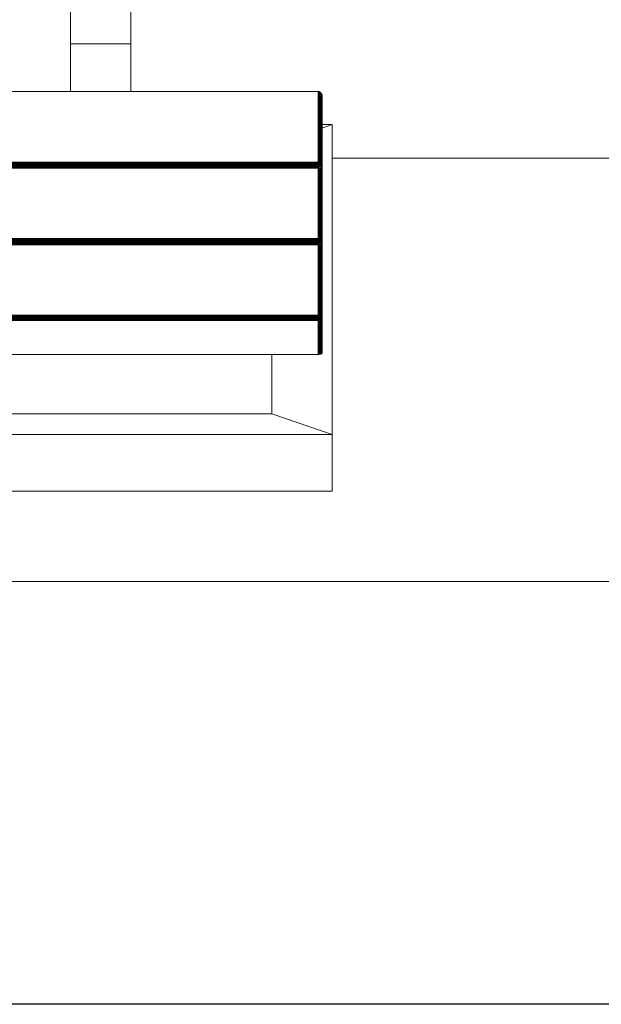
# Model space of a CAD drawing. Header units: millimetres. Extents: x -68595 to 26741, y -534 to 35396.
# Tile 157 of 172: x -18809 to -18520, y 23538 to 24027. Entities that reach past the tile are written whole.
import ezdxf

# ---------------------------------------------------------------- set-up
doc = ezdxf.new("R2010")
doc.units = ezdxf.units.MM
doc.linetypes.add('Center', pattern=[2999.999912, 1200.000007, -599.999968, 599.999968, -599.999968])
for name, color, linetype, lineweight, true_color in [('Furniture-1', 7, 'Continuous', 9, 0xaaaaaa), ('Grids-3', 7, 'Center', 9, 0xaaaaaa), ('Kohvikutool-1', 7, 'Continuous', 9, 0xaaaaaa), ('Surface Pattern-1', 7, 'Continuous', 9, 0x232323)]:
    doc.layers.add(name, color=color, linetype=linetype, lineweight=lineweight, true_color=true_color)
doc.layers.add('Walls-3', color=7, linetype='Continuous', lineweight=25)

# ---------------------------------------------------------------- blocks, each defined once
blk = doc.blocks.new('MA_Kohvikultool - Kohvikutool_DWG-V48-Sisehoov')
at = {"layer": 'Kohvikutool-1'}
for p, q in [((-416.68, 465), (-416.68, 15)), ((-388.49, 15), (-388.49, 465)), ((-348.73, 458), (-348.73, 22)), ((-331.82, 22), (-331.82, 458)), ((-331.46, 458), (-331.46, 22)), ((-331.08, 22), (-331.08, 458)), ((-330.68, 22), (-330.68, 458)), ((-330.29, 22), (-330.29, 458)), ((-329.93, 22), (-329.93, 458)), ((-329.64, 22), (-329.64, 458)), ((-329.41, 22), (-329.41, 458)), ((-329.25, 22), (-329.25, 458)), ((-294.28, 458), (-294.28, 22)), ((-294.19, 458), (-294.19, 22)), ((-293.77, 22), (-293.77, 458)), ((-293.41, 458), (-293.41, 22)), ((-293.03, 458), (-293.03, 22)), ((-292.63, 458), (-292.63, 22)), ((-292.24, 458), (-292.24, 22)), ((-291.88, 458), (-291.88, 22)), ((-291.59, 458), (-291.59, 22)), ((-291.36, 22), (-291.36, 458)), ((-291.2, 22), (-291.2, 458)), ((-256.23, 458), (-256.23, 22)), ((-256.14, 458), (-256.14, 22)), ((-255.72, 22), (-255.72, 458)), ((-255.36, 458), (-255.36, 22)), ((-254.98, 458), (-254.98, 22)), ((-254.58, 458), (-254.58, 22)), ((-254.19, 458), (-254.19, 22)), ((-253.83, 22), (-253.83, 458)), ((-253.54, 458), (-253.54, 22)), ((-253.31, 22), (-253.31, 458)), ((-253.15, 22), (-253.15, 458)), ((-218.18, 458), (-218.18, 22)), ((-218.09, 458), (-218.09, 22)), ((-378.23, 435), (-378.23, 45)), ((-194.5, 145), (-218.18, 145)), ((-165, 145), (-194.5, 145)), ((-194.5, 145), (-194.5, 115)), ((-194.5, 115), (-194.5, 145)), ((-218.18, 115), (-194.5, 115)), ((-194.5, 115), (-165, 115)), ((-388.49, 15), (-378.23, 45)), ((-378.23, 45), (-388.49, 15)), ((-378.23, 45), (-348.73, 45)), ((-348.73, 22), (-331.82, 22)), ((-348.73, 22), (-348.72, 21.64)), ((-331.8, 21.64), (-348.72, 21.64)), ((-348.72, 21.64), (-348.68, 21.26)), ((-348.68, 21.26), (-331.77, 21.26)), ((-348.68, 21.26), (-348.62, 20.91)), ((-331.7, 20.91), (-348.62, 20.91)), ((-348.62, 20.91), (-348.53, 20.59)), ((-348.53, 20.59), (-331.62, 20.59)), ((-348.53, 20.59), (-348.42, 20.33)), ((-348.42, 20.33), (-331.51, 20.33)), ((-348.42, 20.33), (-348.3, 20.14)), ((-348.3, 20.14), (-331.38, 20.14)), ((-348.3, 20.14), (-348.17, 20.03)), ((-348.17, 20.03), (-331.26, 20.03)), ((-348.17, 20.03), (-348.05, 20)), ((-348.05, 20), (-331.13, 20)), ((-348.05, 20), (-313.07, 20)), ((-331.82, 22), (-331.46, 22)), ((-331.82, 22), (-331.8, 21.64)), ((-331.8, 21.64), (-331.45, 21.64)), ((-331.8, 21.64), (-331.77, 21.26)), ((-331.77, 21.26), (-331.42, 21.28)), ((-331.77, 21.26), (-331.7, 20.91)), ((-331.74, 21.12), (-329.51, 21)), ((-331.73, 21.05), (-329.56, 20.92)), ((-331.7, 20.91), (-331.35, 20.92)), ((-331.7, 20.91), (-331.62, 20.59)), ((-331.62, 20.59), (-331.27, 20.61)), ((-331.62, 20.59), (-331.51, 20.33)), ((-331.51, 20.33), (-331.16, 20.35)), ((-331.51, 20.33), (-331.38, 20.14)), ((-331.46, 22), (-331.08, 22)), ((-331.45, 21.64), (-331.46, 22)), ((-331.07, 21.66), (-331.45, 21.64)), ((-331.45, 21.64), (-331.42, 21.28)), ((-331.03, 21.32), (-331.42, 21.28)), ((-331.42, 21.28), (-331.35, 20.92)), ((-331.38, 20.14), (-331.04, 20.17)), ((-331.38, 20.14), (-331.26, 20.03)), ((-330.97, 20.98), (-331.35, 20.92)), ((-331.35, 20.92), (-331.27, 20.61)), ((-330.89, 20.69), (-331.27, 20.61)), ((-331.27, 20.61), (-331.16, 20.35)), ((-331.26, 20.03), (-330.91, 20.07)), ((-331.26, 20.03), (-331.13, 20)), ((-330.79, 20.44), (-331.16, 20.35)), ((-331.16, 20.35), (-331.04, 20.17)), ((-331.13, 20), (-330.79, 20.03)), ((-331.13, 20), (-296.16, 20)), ((-331.08, 22), (-330.68, 22)), ((-331.07, 21.66), (-331.08, 22)), ((-330.67, 21.7), (-331.07, 21.66)), ((-331.03, 21.32), (-331.07, 21.66)), ((-330.67, 20.27), (-331.04, 20.17)), ((-331.04, 20.17), (-330.91, 20.07)), ((-330.64, 21.38), (-331.03, 21.32)), ((-330.97, 20.98), (-331.03, 21.32)), ((-330.58, 21.08), (-330.97, 20.98)), ((-330.89, 20.69), (-330.97, 20.98)), ((-330.91, 20.07), (-330.56, 20.17)), ((-330.79, 20.03), (-330.91, 20.07)), ((-330.51, 20.82), (-330.89, 20.69)), ((-330.79, 20.44), (-330.89, 20.69)), ((-330.42, 20.6), (-330.79, 20.44)), ((-330.67, 20.27), (-330.79, 20.44)), ((-330.79, 20.03), (-330.44, 20.14)), ((-330.79, 20.03), (-295.82, 20.03)), ((-330.68, 22), (-330.29, 22)), ((-330.67, 21.7), (-330.68, 22)), ((-330.28, 21.74), (-330.67, 21.7)), ((-330.64, 21.38), (-330.67, 21.7)), ((-330.31, 20.44), (-330.67, 20.27)), ((-330.56, 20.17), (-330.67, 20.27)), ((-330.25, 21.48), (-330.64, 21.38)), ((-330.58, 21.08), (-330.64, 21.38)), ((-330.21, 21.23), (-330.58, 21.08)), ((-330.51, 20.82), (-330.58, 21.08)), ((-330.56, 20.17), (-330.21, 20.35)), ((-330.44, 20.14), (-330.56, 20.17)), ((-330.14, 21), (-330.51, 20.82)), ((-330.42, 20.6), (-330.51, 20.82)), ((-330.44, 20.14), (-330.1, 20.33)), ((-330.44, 20.14), (-295.47, 20.14)), ((-330.07, 20.82), (-330.42, 20.6)), ((-330.31, 20.44), (-330.42, 20.6)), ((-329.98, 20.69), (-330.31, 20.44)), ((-330.21, 20.35), (-330.31, 20.44)), ((-330.29, 22), (-329.93, 22)), ((-330.28, 21.74), (-330.29, 22)), ((-329.93, 21.8), (-330.28, 21.74)), ((-330.25, 21.48), (-330.28, 21.74)), ((-329.91, 21.6), (-330.25, 21.48)), ((-330.21, 21.23), (-330.25, 21.48)), ((-329.87, 21.4), (-330.21, 21.23)), ((-330.14, 21), (-330.21, 21.23)), ((-330.21, 20.35), (-329.89, 20.61)), ((-330.1, 20.33), (-330.21, 20.35)), ((-329.82, 21.23), (-330.14, 21)), ((-330.07, 20.82), (-330.14, 21)), ((-330.1, 20.33), (-329.8, 20.59)), ((-330.1, 20.33), (-295.13, 20.33)), ((-329.76, 21.08), (-330.07, 20.82)), ((-329.98, 20.69), (-330.07, 20.82)), ((-329.7, 20.98), (-329.98, 20.69)), ((-329.89, 20.61), (-329.98, 20.69)), ((-329.64, 22), (-329.93, 22)), ((-329.93, 21.8), (-329.93, 22)), ((-329.93, 22), (-329.63, 21.87)), ((-329.63, 21.87), (-329.93, 21.8)), ((-329.91, 21.6), (-329.93, 21.8)), ((-329.63, 21.87), (-329.91, 21.6)), ((-329.62, 21.73), (-329.91, 21.6)), ((-329.87, 21.4), (-329.91, 21.6)), ((-329.89, 20.61), (-329.63, 20.92)), ((-329.8, 20.59), (-329.89, 20.61)), ((-329.62, 21.73), (-329.87, 21.4)), ((-329.6, 21.6), (-329.87, 21.4)), ((-329.82, 21.23), (-329.87, 21.4)), ((-329.6, 21.6), (-329.82, 21.23)), ((-329.56, 21.48), (-329.82, 21.23)), ((-329.76, 21.08), (-329.82, 21.23)), ((-329.8, 20.59), (-329.56, 20.91)), ((-329.8, 20.59), (-294.83, 20.59)), ((-329.56, 21.48), (-329.76, 21.08)), ((-329.52, 21.38), (-329.76, 21.08)), ((-329.7, 20.98), (-329.76, 21.08)), ((-329.52, 21.38), (-329.7, 20.98)), ((-329.48, 21.32), (-329.7, 20.98)), ((-329.63, 20.92), (-329.7, 20.98)), ((-329.41, 22), (-329.64, 22)), ((-329.63, 20.92), (-329.48, 21.32)), ((-329.63, 20.92), (-329.45, 21.3)), ((-329.63, 20.92), (-329.56, 20.91)), ((-329.56, 20.91), (-329.41, 21.27)), ((-329.56, 20.91), (-329.41, 21.27)), ((-329.56, 20.91), (-294.59, 20.91)), ((-329.41, 22), (-329.25, 22)), ((-329.38, 21.26), (-329.3, 21.64)), ((-329.38, 21.26), (-294.41, 21.26)), ((-329.3, 21.64), (-329.25, 22)), ((-329.28, 21.64), (-294.31, 21.64)), ((-294.28, 22), (-329.25, 22)), ((-315.58, 20.14), (-313.07, 20)), ((-313.07, 20), (-312.95, 20.03)), ((-296.16, 20), (-313.07, 20)), ((-312.82, 20.14), (-312.95, 20.03)), ((-296.04, 20.03), (-312.95, 20.03)), ((-310.25, 20.14), (-310.12, 20.03)), ((-293.21, 20.03), (-310.12, 20.03)), ((-310.12, 20.03), (-310, 20)), ((-310, 20), (-293.08, 20)), ((-310, 20), (-275.02, 20)), ((-296.16, 20), (-295.82, 20.03)), ((-296.16, 20), (-296.04, 20.03)), ((-296.04, 20.03), (-295.91, 20.14)), ((-295.7, 20.07), (-296.04, 20.03)), ((-295.82, 20.03), (-295.47, 20.14)), ((-295.7, 20.07), (-295.82, 20.03)), ((-295.47, 20.14), (-295.13, 20.33)), ((-293.33, 20.14), (-295.47, 20.14)), ((-295.13, 20.33), (-294.83, 20.59)), ((-293.46, 20.33), (-295.13, 20.33)), ((-294.83, 20.59), (-294.59, 20.91)), ((-293.57, 20.59), (-294.83, 20.59)), ((-294.59, 20.91), (-294.37, 21.28)), ((-294.59, 20.91), (-294.41, 21.26)), ((-294.31, 21.64), (-294.41, 21.26)), ((-294.32, 21.32), (-294.38, 21.08)), ((-294.32, 21.23), (-294.38, 21.08)), ((-294.31, 21.64), (-294.28, 22)), ((-294.24, 21.6), (-294.27, 21.4)), ((-294.2, 21.6), (-294.27, 21.4)), ((-294.23, 21.48), (-294.27, 21.4)), ((-294.22, 21.8), (-294.24, 21.6)), ((-294.18, 21.73), (-294.24, 21.6)), ((-294.2, 21.6), (-294.24, 21.6)), ((-294.22, 21.8), (-294.21, 22)), ((-294.16, 21.93), (-294.22, 21.8)), ((-294.22, 21.8), (-294.18, 21.73)), ((-294.19, 22), (-294.16, 21.93)), ((-293.77, 22), (-293.41, 22)), ((-293.77, 22), (-293.75, 21.64)), ((-293.4, 21.64), (-293.75, 21.64)), ((-293.75, 21.64), (-293.72, 21.26)), ((-293.37, 21.28), (-293.72, 21.26)), ((-293.72, 21.26), (-293.65, 20.91)), ((-293.69, 21.12), (-291.46, 21)), ((-293.68, 21.05), (-291.51, 20.92)), ((-293.3, 20.92), (-293.65, 20.91)), ((-293.65, 20.91), (-293.57, 20.59)), ((-293.22, 20.61), (-293.57, 20.59)), ((-293.57, 20.59), (-293.46, 20.33)), ((-293.11, 20.35), (-293.46, 20.33)), ((-293.46, 20.33), (-293.33, 20.14)), ((-293.41, 22), (-293.03, 22)), ((-293.4, 21.64), (-293.41, 22)), ((-293.02, 21.66), (-293.4, 21.64)), ((-293.4, 21.64), (-293.37, 21.28)), ((-292.98, 21.32), (-293.37, 21.28)), ((-293.37, 21.28), (-293.3, 20.92)), ((-292.99, 20.17), (-293.33, 20.14)), ((-293.33, 20.14), (-293.21, 20.03)), ((-292.92, 20.98), (-293.3, 20.92)), ((-293.3, 20.92), (-293.22, 20.61)), ((-292.84, 20.69), (-293.22, 20.61)), ((-293.22, 20.61), (-293.11, 20.35)), ((-292.86, 20.07), (-293.21, 20.03)), ((-293.21, 20.03), (-293.08, 20)), ((-292.74, 20.44), (-293.11, 20.35)), ((-293.11, 20.35), (-292.99, 20.17)), ((-293.08, 20), (-292.74, 20.03)), ((-293.08, 20), (-258.11, 20)), ((-293.03, 22), (-292.63, 22)), ((-293.02, 21.66), (-293.03, 22)), ((-292.62, 21.7), (-293.02, 21.66)), ((-292.98, 21.32), (-293.02, 21.66)), ((-292.62, 20.27), (-292.99, 20.17)), ((-292.99, 20.17), (-292.86, 20.07)), ((-292.59, 21.38), (-292.98, 21.32)), ((-292.92, 20.98), (-292.98, 21.32)), ((-292.53, 21.08), (-292.92, 20.98)), ((-292.84, 20.69), (-292.92, 20.98)), ((-292.86, 20.07), (-292.51, 20.17)), ((-292.86, 20.07), (-292.74, 20.03)), ((-292.46, 20.82), (-292.84, 20.69)), ((-292.74, 20.44), (-292.84, 20.69)), ((-292.37, 20.6), (-292.74, 20.44)), ((-292.62, 20.27), (-292.74, 20.44)), ((-292.74, 20.03), (-292.39, 20.14)), ((-257.77, 20.03), (-292.74, 20.03)), ((-292.63, 22), (-292.24, 22)), ((-292.62, 21.7), (-292.63, 22)), ((-292.23, 21.74), (-292.62, 21.7)), ((-292.59, 21.38), (-292.62, 21.7)), ((-292.26, 20.44), (-292.62, 20.27)), ((-292.51, 20.17), (-292.62, 20.27)), ((-292.2, 21.48), (-292.59, 21.38)), ((-292.53, 21.08), (-292.59, 21.38)), ((-292.16, 21.23), (-292.53, 21.08)), ((-292.46, 20.82), (-292.53, 21.08)), ((-292.51, 20.17), (-292.16, 20.35)), ((-292.51, 20.17), (-292.39, 20.14)), ((-292.1, 21), (-292.46, 20.82)), ((-292.37, 20.6), (-292.46, 20.82)), ((-292.39, 20.14), (-292.05, 20.33)), ((-292.39, 20.14), (-257.42, 20.14)), ((-292.02, 20.82), (-292.37, 20.6)), ((-292.26, 20.44), (-292.37, 20.6)), ((-291.93, 20.69), (-292.26, 20.44)), ((-292.16, 20.35), (-292.26, 20.44)), ((-292.24, 22), (-291.88, 22)), ((-292.23, 21.74), (-292.24, 22)), ((-291.88, 21.8), (-292.23, 21.74)), ((-292.2, 21.48), (-292.23, 21.74)), ((-291.86, 21.6), (-292.2, 21.48)), ((-292.16, 21.23), (-292.2, 21.48)), ((-291.82, 21.4), (-292.16, 21.23)), ((-292.1, 21), (-292.16, 21.23)), ((-292.16, 20.35), (-291.84, 20.61)), ((-292.16, 20.35), (-292.05, 20.33)), ((-291.77, 21.23), (-292.1, 21)), ((-292.02, 20.82), (-292.1, 21)), ((-292.05, 20.33), (-291.75, 20.59)), ((-257.08, 20.33), (-292.05, 20.33)), ((-291.71, 21.08), (-292.02, 20.82)), ((-291.93, 20.69), (-292.02, 20.82)), ((-291.65, 20.98), (-291.93, 20.69)), ((-291.84, 20.61), (-291.93, 20.69)), ((-291.88, 22), (-291.59, 22)), ((-291.88, 21.8), (-291.88, 22)), ((-291.59, 22), (-291.88, 21.8)), ((-291.58, 21.87), (-291.88, 21.8)), ((-291.86, 21.6), (-291.88, 21.8)), ((-291.58, 21.87), (-291.86, 21.6)), ((-291.57, 21.73), (-291.86, 21.6)), ((-291.82, 21.4), (-291.86, 21.6)), ((-291.84, 20.61), (-291.58, 20.92)), ((-291.84, 20.61), (-291.75, 20.59)), ((-291.57, 21.73), (-291.82, 21.4)), ((-291.55, 21.6), (-291.82, 21.4)), ((-291.77, 21.23), (-291.82, 21.4)), ((-291.55, 21.6), (-291.77, 21.23)), ((-291.51, 21.48), (-291.77, 21.23)), ((-291.71, 21.08), (-291.77, 21.23)), ((-291.75, 20.59), (-291.51, 20.91)), ((-256.78, 20.59), (-291.75, 20.59)), ((-291.51, 21.48), (-291.71, 21.08)), ((-291.47, 21.38), (-291.71, 21.08)), ((-291.65, 20.98), (-291.71, 21.08)), ((-291.47, 21.38), (-291.65, 20.98)), ((-291.43, 21.32), (-291.65, 20.98)), ((-291.58, 20.92), (-291.65, 20.98)), ((-291.59, 22), (-291.36, 22)), ((-291.58, 20.92), (-291.43, 21.32)), ((-291.58, 20.92), (-291.4, 21.3)), ((-291.58, 20.92), (-291.51, 20.91)), ((-291.51, 20.91), (-291.36, 21.27)), ((-291.51, 20.91), (-291.36, 21.27)), ((-256.54, 20.91), (-291.51, 20.91)), ((-291.2, 22), (-291.36, 22)), ((-291.36, 21.27), (-291.23, 21.64)), ((-256.36, 21.26), (-291.33, 21.26)), ((-291.25, 21.64), (-291.2, 22)), ((-256.26, 21.64), (-291.23, 21.64)), ((-256.23, 22), (-291.2, 22)), ((-277.53, 20.14), (-275.02, 20)), ((-275.02, 20), (-274.9, 20.03)), ((-258.11, 20), (-275.02, 20)), ((-274.9, 20.03), (-274.77, 20.14)), ((-257.99, 20.03), (-274.9, 20.03)), ((-272.2, 20.14), (-272.07, 20.03)), ((-272.07, 20.03), (-255.16, 20.03)), ((-272.07, 20.03), (-271.95, 20)), ((-271.95, 20), (-255.03, 20)), ((-271.95, 20), (-236.98, 20)), ((-258.11, 20), (-257.77, 20.03)), ((-258.11, 20), (-257.99, 20.03)), ((-257.99, 20.03), (-257.86, 20.14)), ((-257.65, 20.07), (-257.99, 20.03)), ((-257.77, 20.03), (-257.42, 20.14)), ((-257.65, 20.07), (-257.77, 20.03)), ((-257.42, 20.14), (-257.08, 20.33)), ((-257.42, 20.14), (-255.28, 20.14)), ((-257.08, 20.33), (-256.78, 20.59)), ((-257.08, 20.33), (-255.41, 20.33)), ((-256.78, 20.59), (-256.54, 20.91)), ((-256.78, 20.59), (-255.52, 20.59)), ((-256.54, 20.91), (-256.36, 21.26)), ((-256.26, 21.64), (-256.36, 21.26)), ((-256.27, 21.32), (-256.33, 21.08)), ((-256.27, 21.23), (-256.33, 21.08)), ((-256.23, 22), (-256.26, 21.64)), ((-256.19, 21.6), (-256.22, 21.4)), ((-256.15, 21.6), (-256.22, 21.4)), ((-256.18, 21.48), (-256.22, 21.4)), ((-256.17, 21.8), (-256.19, 21.6)), ((-256.13, 21.73), (-256.19, 21.6)), ((-256.15, 21.6), (-256.19, 21.6)), ((-256.17, 21.8), (-256.16, 22)), ((-256.11, 21.93), (-256.17, 21.8)), ((-256.17, 21.8), (-256.13, 21.73)), ((-256.11, 21.93), (-256.14, 22)), ((-255.72, 22), (-255.36, 22)), ((-255.72, 22), (-255.7, 21.64)), ((-255.7, 21.64), (-255.35, 21.64)), ((-255.7, 21.64), (-255.67, 21.26)), ((-255.67, 21.26), (-255.32, 21.28)), ((-255.67, 21.26), (-255.6, 20.91)), ((-255.64, 21.12), (-253.41, 21)), ((-255.63, 21.05), (-253.46, 20.92)), ((-255.6, 20.91), (-255.25, 20.92)), ((-255.6, 20.91), (-255.52, 20.59)), ((-255.52, 20.59), (-255.17, 20.61)), ((-255.52, 20.59), (-255.41, 20.33)), ((-255.41, 20.33), (-255.06, 20.35)), ((-255.41, 20.33), (-255.28, 20.14)), ((-255.36, 22), (-254.98, 22)), ((-255.36, 22), (-255.35, 21.64)), ((-254.97, 21.66), (-255.35, 21.64)), ((-255.35, 21.64), (-255.32, 21.28)), ((-254.93, 21.32), (-255.32, 21.28)), ((-255.32, 21.28), (-255.25, 20.92)), ((-255.28, 20.14), (-254.94, 20.17)), ((-255.28, 20.14), (-255.16, 20.03)), ((-254.87, 20.98), (-255.25, 20.92)), ((-255.25, 20.92), (-255.17, 20.61)), ((-254.79, 20.69), (-255.17, 20.61)), ((-255.17, 20.61), (-255.06, 20.35)), ((-255.16, 20.03), (-254.81, 20.07)), ((-255.16, 20.03), (-255.03, 20)), ((-254.69, 20.44), (-255.06, 20.35)), ((-255.06, 20.35), (-254.94, 20.17)), ((-255.03, 20), (-254.69, 20.03)), ((-255.03, 20), (-220.06, 20)), ((-254.98, 22), (-254.58, 22)), ((-254.98, 22), (-254.97, 21.66)), ((-254.57, 21.7), (-254.97, 21.66)), ((-254.93, 21.32), (-254.97, 21.66)), ((-254.57, 20.27), (-254.94, 20.17)), ((-254.94, 20.17), (-254.81, 20.07)), ((-254.54, 21.38), (-254.93, 21.32)), ((-254.87, 20.98), (-254.93, 21.32)), ((-254.48, 21.08), (-254.87, 20.98)), ((-254.79, 20.69), (-254.87, 20.98)), ((-254.81, 20.07), (-254.46, 20.17)), ((-254.69, 20.03), (-254.81, 20.07)), ((-254.41, 20.82), (-254.79, 20.69)), ((-254.69, 20.44), (-254.79, 20.69)), ((-254.32, 20.6), (-254.69, 20.44)), ((-254.57, 20.27), (-254.69, 20.44)), ((-254.69, 20.03), (-254.34, 20.14)), ((-219.72, 20.03), (-254.69, 20.03)), ((-254.58, 22), (-254.19, 22)), ((-254.58, 22), (-254.57, 21.7)), ((-254.18, 21.74), (-254.57, 21.7)), ((-254.54, 21.38), (-254.57, 21.7)), ((-254.21, 20.44), (-254.57, 20.27)), ((-254.46, 20.17), (-254.57, 20.27)), ((-254.15, 21.48), (-254.54, 21.38)), ((-254.48, 21.08), (-254.54, 21.38)), ((-254.11, 21.23), (-254.48, 21.08)), ((-254.41, 20.82), (-254.48, 21.08)), ((-254.46, 20.17), (-254.11, 20.35)), ((-254.34, 20.14), (-254.46, 20.17)), ((-254.05, 21), (-254.41, 20.82)), ((-254.32, 20.6), (-254.41, 20.82)), ((-254.34, 20.14), (-254, 20.33)), ((-219.37, 20.14), (-254.34, 20.14)), ((-253.97, 20.82), (-254.32, 20.6)), ((-254.21, 20.44), (-254.32, 20.6)), ((-253.88, 20.69), (-254.21, 20.44)), ((-254.11, 20.35), (-254.21, 20.44)), ((-254.19, 22), (-253.83, 22)), ((-254.19, 22), (-254.18, 21.74)), ((-253.83, 21.8), (-254.18, 21.74)), ((-254.15, 21.48), (-254.18, 21.74)), ((-253.81, 21.6), (-254.15, 21.48)), ((-254.11, 21.23), (-254.15, 21.48)), ((-253.77, 21.4), (-254.11, 21.23)), ((-254.05, 21), (-254.11, 21.23)), ((-254.11, 20.35), (-253.79, 20.61)), ((-254, 20.33), (-254.11, 20.35)), ((-253.72, 21.23), (-254.05, 21)), ((-253.97, 20.82), (-254.05, 21)), ((-254, 20.33), (-253.7, 20.59)), ((-219.03, 20.33), (-254, 20.33)), ((-253.66, 21.08), (-253.97, 20.82)), ((-253.88, 20.69), (-253.97, 20.82)), ((-253.6, 20.98), (-253.88, 20.69)), ((-253.79, 20.61), (-253.88, 20.69)), ((-253.83, 22), (-253.54, 22)), ((-253.83, 22), (-253.53, 21.93)), ((-253.83, 22), (-253.83, 21.8)), ((-253.53, 21.87), (-253.83, 21.8)), ((-253.81, 21.6), (-253.83, 21.8)), ((-253.53, 21.87), (-253.81, 21.6)), ((-253.52, 21.73), (-253.81, 21.6)), ((-253.77, 21.4), (-253.81, 21.6)), ((-253.79, 20.61), (-253.53, 20.92)), ((-253.7, 20.59), (-253.79, 20.61)), ((-253.52, 21.73), (-253.77, 21.4)), ((-253.5, 21.6), (-253.77, 21.4)), ((-253.72, 21.23), (-253.77, 21.4)), ((-253.5, 21.6), (-253.72, 21.23)), ((-253.46, 21.48), (-253.72, 21.23)), ((-253.66, 21.08), (-253.72, 21.23)), ((-253.7, 20.59), (-253.46, 20.91)), ((-218.73, 20.59), (-253.7, 20.59)), ((-253.46, 21.48), (-253.66, 21.08)), ((-253.42, 21.38), (-253.66, 21.08)), ((-253.6, 20.98), (-253.66, 21.08)), ((-253.42, 21.38), (-253.6, 20.98)), ((-253.38, 21.32), (-253.6, 20.98)), ((-253.53, 20.92), (-253.6, 20.98)), ((-253.31, 22), (-253.54, 22)), ((-253.53, 20.92), (-253.38, 21.32)), ((-253.28, 21.26), (-253.53, 20.92)), ((-253.46, 20.91), (-253.53, 20.92)), ((-253.46, 20.91), (-253.28, 21.26)), ((-218.49, 20.91), (-253.46, 20.91)), ((-253.31, 22), (-253.15, 22)), ((-253.2, 21.64), (-253.28, 21.26)), ((-218.31, 21.26), (-253.28, 21.26)), ((-253.2, 21.64), (-253.15, 22)), ((-218.21, 21.64), (-253.18, 21.64)), ((-218.18, 22), (-253.15, 22)), ((-239.48, 20.14), (-236.98, 20)), ((-236.98, 22), (-234.58, 15)), ((-234.58, 15), (-236.98, 22)), ((-236.98, 20), (-236.85, 20.03)), ((-220.06, 20), (-236.98, 20)), ((-236.85, 20.03), (-236.72, 20.14)), ((-219.94, 20.03), (-236.85, 20.03)), ((-234.58, 22), (-234.58, 15)), ((-220.06, 20), (-219.72, 20.03)), ((-220.06, 20), (-219.94, 20.03)), ((-219.94, 20.03), (-219.81, 20.14)), ((-219.94, 20.03), (-219.6, 20.07)), ((-219.72, 20.03), (-219.37, 20.14)), ((-219.72, 20.03), (-219.6, 20.07)), ((-219.37, 20.14), (-219.03, 20.33)), ((-219.03, 20.33), (-218.73, 20.59)), ((-218.73, 20.59), (-218.49, 20.91)), ((-218.49, 20.91), (-218.27, 21.28)), ((-218.31, 21.26), (-218.49, 20.91)), ((-218.21, 21.64), (-218.31, 21.26)), ((-218.22, 21.32), (-218.28, 21.08)), ((-218.22, 21.23), (-218.28, 21.08)), ((-218.21, 21.64), (-218.18, 22)), ((-218.14, 21.6), (-218.17, 21.4)), ((-218.1, 21.6), (-218.17, 21.4)), ((-218.14, 21.48), (-218.17, 21.4)), ((-218.12, 21.8), (-218.14, 21.6)), ((-218.08, 21.73), (-218.14, 21.6)), ((-218.1, 21.6), (-218.14, 21.6)), ((-218.11, 22), (-218.12, 21.8)), ((-218.12, 21.8), (-218.08, 21.73)), ((-218.07, 21.8), (-218.12, 21.8)), ((-218.11, 22), (-218.07, 21.87)), ((-218.06, 21.93), (-218.09, 22)), ((-416.68, 15), (-388.49, 15)), ((-388.49, 15), (-416.68, 15)), ((-234.58, 15), (-388.49, 15))]:
    blk.add_line(p, q, dxfattribs=at)
blk = doc.blocks.new('MA_Kohvikultool - MA_Kohvikultool-V49-Sisehoov')
blk.add_blockref('MA_Kohvikultool - Kohvikutool_DWG-V48-Sisehoov', (111.57, -216.07))

msp = doc.modelspace()

# ---------------------------------------------------------------- hatches: boundary and pattern name
at = {"layer": 'Surface Pattern-1'}
h = msp.add_hatch(dxfattribs=at)
h.set_pattern_fill('FP_9', color=256, style=0, pattern_type=2)
h.set_pattern_definition([(270, (-67594.6, -13241.8), (600, 4e-14), []), (0, (-67594.6, -13241.8), (0, 600), [])])
h.paths.add_polyline_path([(-19604.58, 23538.17), (-19604.58, 23538.35), (-13604.21, 23538.38), (-13604.58, 29398.17), (-17969.82, 29398.17), (-18135.44, 27604.56), (-20778.28, 25653.71), (-21407.56, 23538.35), (-19718.9, 23538.17)])
h.paths.add_polyline_path([(-17281.13, 23749.53), (-17594.09, 24072.89), (-17463.74, 24199.33), (-17459.68, 24196.11), (-17447.7, 24206.16), (-17446.93, 24205.72), (-17382.26, 24139.05), (-17344.66, 24176.5), (-17414.46, 24247.13), (-17419.03, 24242.7), (-17439.92, 24264.23), (-17106.44, 24587.7), (-17085.55, 24566.17), (-17090.79, 24561.09), (-16777.47, 24238.09), (-16772.24, 24243.16), (-16751.95, 24221.04), (-17084.83, 23898.16), (-17105.72, 23919.69), (-17100.48, 23924.77), (-17170.11, 23996.55), (-17208.19, 23959.6), (-17142.98, 23890.93), (-17143.53, 23890.17), (-17153.66, 23879.65), (-17150.78, 23875.97), (-17280.69, 23749.97)])
h.paths.add_polyline_path([(-19101.52, 23793.07), (-19103.52, 23793.07), (-19103.52, 23975.17), (-19098.37, 23975.17), (-19097.25, 23991.43), (-19096.52, 23991.69), (-19003.52, 23991.69), (-19003.52, 24044.75), (-19103.52, 24044.75), (-19103.52, 24037.45), (-19133.52, 24037.45), (-19133.52, 24502.04), (-19103.52, 24502.04), (-19103.52, 24494.75), (-18653.52, 24494.75), (-18653.52, 24502.04), (-18623.52, 24502.04), (-18623.52, 24037.45), (-18653.52, 24037.45), (-18653.52, 24044.75), (-18753.52, 24044.75), (-18753.52, 23991.69), (-18658.84, 23990.71), (-18658.66, 23990.38), (-18658.66, 23975.17), (-18653.52, 23975.17), (-18653.52, 23793.07), (-19075.52, 23793.07)])
h.paths.add_polyline_path([(-17274.42, 23797.84), (-17253.25, 23818.38), (-17524.79, 24098.32), (-17545.62, 24077.43), (-17274.87, 23798.3)])
h.paths.add_polyline_path([(-15810.28, 23826.17), (-16680.28, 23826.17), (-16680.28, 24726.17), (-15780.28, 24726.17), (-15780.28, 23826.17), (-15790.52, 23826.17)])
h.paths.add_polyline_path([(-19064.17, 23831.52), (-18683.52, 23831.52), (-18683.52, 23861.02), (-19073.52, 23861.02), (-19073.52, 23831.52)])
h.paths.add_polyline_path([(-15810.28, 23856.17), (-15810.28, 23926.79), (-16215.28, 23926.79), (-16215.28, 23856.17)])
h.paths.add_polyline_path([(-16650.28, 23856.17), (-16245.28, 23856.17), (-16245.28, 23926.79), (-16650.28, 23926.79), (-16650.28, 23860.17)])
h.paths.add_polyline_path([(-15153.37, 23862.31), (-15282.14, 23991.07), (-15278.91, 23995.12), (-15289.21, 24007.01), (-15288.79, 24007.79), (-15223.11, 24073.47), (-15260.63, 24110.99), (-15331.34, 24040.28), (-15326.18, 24035.12), (-15347.39, 24013.9), (-15675.91, 24342.42), (-15654.7, 24363.63), (-15649.54, 24358.47), (-15331.34, 24676.67), (-15336.5, 24681.83), (-15315.28, 24703.04), (-14986.77, 24374.53), (-15007.98, 24353.32), (-15013.14, 24358.47), (-15083.85, 24287.76), (-15046.33, 24250.24), (-14978.62, 24316.48), (-14977.86, 24315.92), (-14967.17, 24306.05), (-14963.54, 24308.87), (-14835.18, 24180.51), (-15150.15, 23865.54)])
h.paths.add_polyline_path([(-15159.35, 23910.71), (-14883.58, 24186.48), (-14904.44, 24207.34), (-15180.21, 23931.57), (-15163.95, 23915.31)])
h.paths.add_polyline_path([(-17229.08, 23981.14), (-17190.99, 24018.08), (-17323.28, 24154.46), (-17361.37, 24117.52), (-17230.36, 23982.46)])
h.paths.add_polyline_path([(-18787.17, 23991.69), (-18783.52, 23991.69), (-18783.52, 24044.75), (-18973.52, 24044.75), (-18973.25, 23991.69), (-18845.93, 23991.69)])
h.paths.add_polyline_path([(-16650.28, 24021.79), (-16245.28, 24021.79), (-16245.28, 24027.42), (-16650.28, 24027.42)])
h.paths.add_polyline_path([(-15810.28, 24021.79), (-15810.28, 24027.42), (-16215.28, 24027.42), (-16215.28, 24021.79)])
h.paths.add_polyline_path([(-17041.51, 24023.76), (-17037.92, 24027.24), (-17309.47, 24307.18), (-17313.05, 24303.7), (-17049.57, 24032.07)])
h.paths.add_polyline_path([(-15201.9, 24094.68), (-15067.55, 24229.03), (-15105.07, 24266.55), (-15239.42, 24132.2), (-15203.08, 24095.86)])
h.paths.add_polyline_path([(-16961.66, 24101.22), (-16958.07, 24104.7), (-17229.61, 24384.64), (-17233.2, 24381.16), (-16973.88, 24113.82)])
h.paths.add_polyline_path([(-16008.76, 24122.42), (-15810.28, 24122.42), (-15810.28, 24128.04), (-16215.28, 24128.04), (-16215.28, 24122.42), (-16117.88, 24122.42)])
h.paths.add_polyline_path([(-16445.25, 24122.42), (-16245.28, 24122.42), (-16245.28, 24128.04), (-16650.28, 24128.04), (-16650.28, 24122.42)])
h.paths.add_polyline_path([(-15388.79, 24140.15), (-15113.02, 24415.93), (-15116.56, 24419.46), (-15392.33, 24143.69)])
h.paths.add_polyline_path([(-18845.93, 24156), (-18683.52, 24156), (-18683.52, 24161), (-19073.52, 24161), (-19073.52, 24156), (-19064.17, 24156)])
h.paths.add_polyline_path([(-16881.8, 24178.68), (-16878.22, 24182.16), (-17149.76, 24462.1), (-17153.35, 24458.62), (-16940.06, 24238.73)])
h.paths.add_polyline_path([(-15467.46, 24218.82), (-15191.69, 24494.59), (-15195.22, 24498.13), (-15470.99, 24222.36)])
h.paths.add_polyline_path([(-16445.25, 24223.04), (-16245.28, 24223.04), (-16245.28, 24228.67), (-16650.28, 24228.67), (-16650.28, 24223.04)])
h.paths.add_polyline_path([(-16215.28, 24223.04), (-15810.28, 24223.04), (-15810.28, 24228.67), (-16215.28, 24228.67)])
h.paths.add_polyline_path([(-18845.93, 24267.25), (-18683.52, 24267.25), (-18683.52, 24272.25), (-19073.52, 24272.25), (-19073.52, 24267.25), (-19064.17, 24267.25)])
h.paths.add_polyline_path([(-15546.12, 24297.49), (-15270.35, 24573.26), (-15273.89, 24576.79), (-15549.66, 24301.02)])
h.paths.add_polyline_path([(-16008.76, 24323.67), (-15810.28, 24323.67), (-15810.28, 24329.29), (-16215.28, 24329.29), (-16215.28, 24323.67), (-16117.88, 24323.67)])
h.paths.add_polyline_path([(-16650.28, 24323.67), (-16245.28, 24323.67), (-16245.28, 24329.29), (-16650.28, 24329.29)])
h.paths.add_polyline_path([(-18683.52, 24378.5), (-18683.52, 24383.5), (-19073.52, 24383.5), (-19073.52, 24378.5), (-18736.81, 24378.5)])
h.paths.add_polyline_path([(-16650.28, 24424.29), (-16245.28, 24424.29), (-16245.28, 24429.92), (-16650.28, 24429.92)])
h.paths.add_polyline_path([(-15810.28, 24424.29), (-15810.28, 24429.92), (-16215.28, 24429.92), (-16215.28, 24424.29), (-16008.76, 24424.29)])
h.paths.add_polyline_path([(-16215.28, 24524.92), (-15810.28, 24524.92), (-15810.28, 24530.54), (-16215.28, 24530.54)])
h.paths.add_polyline_path([(-16650.28, 24524.92), (-16245.28, 24524.92), (-16245.28, 24530.54), (-16650.28, 24530.54)])
h.paths.add_polyline_path([(-19378.65, 24623.32), (-19380.65, 24623.32), (-19380.65, 25523.32), (-18480.65, 25523.32), (-18480.65, 24623.32), (-19350.65, 24623.32)])
h.paths.add_polyline_path([(-16215.28, 24625.54), (-15810.28, 24625.54), (-15810.28, 24631.17), (-16215.28, 24631.17)])
h.paths.add_polyline_path([(-16445.25, 24625.54), (-16245.28, 24625.54), (-16245.28, 24631.17), (-16650.28, 24631.17), (-16650.28, 24625.54)])
h.paths.add_polyline_path([(-18915.65, 24653.32), (-18510.65, 24653.32), (-18510.65, 24723.95), (-18915.65, 24723.95), (-18915.65, 24657.33)])
h.paths.add_polyline_path([(-18945.65, 24653.32), (-18945.65, 24723.95), (-19350.65, 24723.95), (-19350.65, 24653.32), (-19096.52, 24653.32)])
h.paths.add_polyline_path([(-18050.41, 24799.24), (-18398.45, 24799.24), (-18398.45, 24829.24), (-18391.16, 24829.24), (-18391.16, 25279.24), (-18398.45, 25279.24), (-18398.45, 25309.24), (-17933.86, 25309.24), (-17933.86, 25279.24), (-17941.16, 25279.24), (-17941.16, 25179.24), (-17888.1, 25179.24), (-17887.13, 25273.92), (-17886.79, 25274.1), (-17871.58, 25274.1), (-17871.58, 25279.24), (-17689.48, 25279.24), (-17689.48, 24829.24), (-17871.58, 24829.24), (-17871.58, 24834.38), (-17887.84, 24835.51), (-17888.1, 24836.24), (-17888.1, 24929.24), (-17941.16, 24929.24), (-17941.16, 24829.24), (-17933.86, 24829.24), (-17933.86, 24799.24), (-17972.95, 24799.24)])
h.paths.add_polyline_path([(-19900.64, 24805.92), (-19900.77, 24835.92), (-19893.48, 24836.6), (-19893.9, 24935.95), (-19946.96, 24935.66), (-19947.53, 24841.05), (-19947.87, 24840.86), (-19963.08, 24840.72), (-19963.06, 24835.66), (-20145.15, 24834.9), (-20147.05, 25284.89), (-19964.95, 25285.65), (-19964.93, 25280.51), (-19948.65, 25279.46), (-19948.43, 25278.72), (-19948.4, 25278.72), (-19948.01, 25185.72), (-19894.95, 25186.07), (-19895.37, 25285.95), (-19902.66, 25285.92), (-19902.79, 25315.92), (-19438.2, 25317.87), (-19438.08, 25287.87), (-19445.37, 25287.19), (-19443.48, 24837.84), (-19436.19, 24837.87), (-19436.06, 24807.87), (-19895.37, 24805.94)])
h.paths.add_polyline_path([(-18945.65, 24818.95), (-18945.65, 24824.57), (-19350.65, 24824.57), (-19350.65, 24818.95), (-19064.17, 24818.95)])
h.paths.add_polyline_path([(-18845.93, 24818.95), (-18510.65, 24818.95), (-18510.65, 24824.57), (-18915.65, 24824.57), (-18915.65, 24818.95)])
h.paths.add_polyline_path([(-18052.41, 24859.24), (-18052.41, 25249.24), (-18057.41, 25249.24), (-18057.41, 24859.24)])
h.paths.add_polyline_path([(-18163.66, 24859.24), (-18163.66, 25249.24), (-18168.66, 25249.24), (-18168.66, 24859.24)])
h.paths.add_polyline_path([(-17754.71, 24859.24), (-17727.93, 24859.24), (-17727.93, 25249.24), (-17757.43, 25249.24), (-17757.43, 24859.24)])
h.paths.add_polyline_path([(-18274.91, 24859.24), (-18274.91, 25249.24), (-18279.91, 25249.24), (-18279.91, 24859.24)])
h.paths.add_polyline_path([(-20106.83, 24865.05), (-20077.33, 24865.61), (-20079.07, 25255.17), (-20108.47, 25254.93), (-20106.83, 24865.61)])
h.paths.add_polyline_path([(-19782.35, 24866.42), (-19777.35, 24866.44), (-19779.09, 25256.44), (-19783.99, 25256.07), (-19782.36, 24867.72)])
h.paths.add_polyline_path([(-19671.1, 24866.89), (-19666.11, 24867.72), (-19667.84, 25256.9), (-19672.74, 25256.07), (-19671.11, 24867.72)])
h.paths.add_polyline_path([(-19559.86, 24867.35), (-19554.86, 24867.72), (-19556.59, 25257.37), (-19561.49, 25257.35), (-19559.86, 24867.72)])
h.paths.add_polyline_path([(-18915.65, 24919.57), (-18510.65, 24919.57), (-18510.65, 24925.2), (-18915.65, 24925.2)])
h.paths.add_polyline_path([(-19350.65, 24919.57), (-18945.65, 24919.57), (-18945.65, 24925.2), (-19350.65, 24925.2)])
h.paths.add_polyline_path([(-17910.26, 24959.24), (-17888.1, 24959.5), (-17888.1, 25149.24), (-17941.16, 25149.24), (-17941.16, 24959.24), (-17911.66, 24959.24)])
h.paths.add_polyline_path([(-19947.08, 24965.73), (-19894.02, 24966.08), (-19895.37, 25155.95), (-19947.88, 25155.66), (-19947.08, 24965.83)])
h.paths.add_polyline_path([(-18510.65, 25020.2), (-18510.65, 25025.82), (-18915.65, 25025.82), (-18915.65, 25020.2), (-18518.56, 25020.2)])
h.paths.add_polyline_path([(-19282.41, 25020.2), (-18945.65, 25020.2), (-18945.65, 25025.82), (-19350.65, 25025.82), (-19350.65, 25020.2)])
h.paths.add_polyline_path([(-19282.41, 25120.82), (-18945.65, 25120.82), (-18945.65, 25126.45), (-19350.65, 25126.45), (-19350.65, 25120.82)])
h.paths.add_polyline_path([(-18845.93, 25120.82), (-18510.65, 25120.82), (-18510.65, 25126.45), (-18915.65, 25126.45), (-18915.65, 25120.82)])
h.paths.add_polyline_path([(-19312.42, 25221.45), (-18945.65, 25221.45), (-18945.65, 25227.07), (-19350.65, 25227.07), (-19350.65, 25221.45)])
h.paths.add_polyline_path([(-18845.93, 25221.45), (-18510.65, 25221.45), (-18510.65, 25227.07), (-18915.65, 25227.07), (-18915.65, 25221.45)])
h.paths.add_polyline_path([(-18845.93, 25322.07), (-18510.65, 25322.07), (-18510.65, 25327.7), (-18915.65, 25327.7), (-18915.65, 25322.07)])
h.paths.add_polyline_path([(-19282.41, 25322.07), (-18945.65, 25322.07), (-18945.65, 25327.7), (-19350.65, 25327.7), (-19350.65, 25322.07)])
h.paths.add_polyline_path([(-18627.68, 25422.7), (-18510.65, 25422.7), (-18510.65, 25428.32), (-18915.65, 25428.32), (-18915.65, 25422.7), (-18845.93, 25422.7)])
h.paths.add_polyline_path([(-18945.65, 25422.7), (-18945.65, 25428.32), (-19350.65, 25428.32), (-19350.65, 25422.7), (-19064.17, 25422.7)])
h.paths.add_polyline_path([(-18675.65, 25614.31), (-18705.65, 25614.31), (-18705.65, 25621.6), (-19155.65, 25621.6), (-19155.65, 25614.31), (-19185.65, 25614.31), (-19185.65, 26078.9), (-19155.65, 26078.9), (-19155.65, 26071.6), (-19055.65, 26071.6), (-19055.65, 26124.66), (-19150.33, 26125.63), (-19150.51, 26125.97), (-19150.51, 26141.18), (-19155.65, 26141.18), (-19155.65, 26323.28), (-18705.65, 26323.28), (-18705.65, 26141.18), (-18710.79, 26141.18), (-18711.92, 26124.91), (-18712.65, 26124.66), (-18805.65, 26124.66), (-18805.65, 26071.6), (-18705.65, 26071.6), (-18705.65, 26078.9), (-18675.65, 26078.9), (-18675.65, 25621.6)])
h.paths.add_polyline_path([(-18845.93, 25732.85), (-18735.65, 25732.85), (-18736.81, 25737.85), (-19125.65, 25737.85), (-19125.65, 25732.85), (-19064.17, 25732.85)])
h.paths.add_polyline_path([(-18735.65, 25844.1), (-18736.81, 25849.1), (-19125.65, 25849.1), (-19125.65, 25844.1), (-18736.81, 25844.1)])
h.paths.add_polyline_path([(-19125.65, 25955.35), (-18735.65, 25955.35), (-18735.65, 25960.35), (-19125.65, 25960.35)])
h.paths.add_polyline_path([(-18983.53, 26071.6), (-18835.65, 26071.6), (-18835.91, 26124.66), (-19025.65, 26124.66), (-19025.65, 26071.6)])
h.paths.add_polyline_path([(-19064.17, 26255.33), (-18735.65, 26255.33), (-18736.81, 26284.83), (-19125.65, 26284.83), (-19125.65, 26255.33)])
h.paths.add_polyline_path([(-16544.59, 26278.17), (-16590.04, 26281.51), (-16620.79, 26286.86), (-16655.1, 26296.5), (-16686.08, 26308.36), (-16716.02, 26323.43), (-16745.79, 26342.14), (-16772.61, 26363.12), (-16799.06, 26388.43), (-16821.61, 26414.79), (-16841.28, 26443.16), (-16856.41, 26469.98), (-16870.93, 26502.59), (-16881.81, 26535.58), (-16889.09, 26568.05), (-16893.21, 26601.24), (-16894.12, 26637.91), (-16891.75, 26669.86), (-16885.89, 26704.44), (-16876.96, 26736.73), (-16864.4, 26769.67), (-16849.33, 26799.61), (-16830.63, 26829.37), (-16808.47, 26857.49), (-16785.56, 26881.53), (-16759.22, 26904.26), (-16728.86, 26925.31), (-16702.79, 26940), (-16669.96, 26954.59), (-16633.8, 26966.24), (-16604.75, 26972.67), (-16568.8, 26976.93), (-16536.31, 26977.79), (-16501.21, 26975.09), (-16468.31, 26969.47), (-16433.36, 26959.59), (-16403.09, 26947.98), (-16373.16, 26932.91), (-16343.4, 26914.21), (-16315.09, 26891.89), (-16290.12, 26867.92), (-16267.57, 26841.55), (-16249.41, 26815.68), (-16232.77, 26786.37), (-16218.26, 26753.76), (-16207.38, 26720.79), (-16200.1, 26688.34), (-16195.96, 26654.96), (-16195.05, 26618.36), (-16197.43, 26586.5), (-16203.29, 26551.89), (-16212.22, 26519.62), (-16224.78, 26486.67), (-16239.85, 26456.74), (-16260.34, 26424.56), (-16280.71, 26398.86), (-16304.85, 26373.71), (-16329.96, 26352.08), (-16357.42, 26332.79), (-16386.4, 26316.35), (-16419.22, 26301.76), (-16451.99, 26290.96), (-16484.87, 26283.63), (-16521.88, 26279.29), (-16537.02, 26278.54)])
h.paths.add_polyline_path([(-16397.96, 26355.09), (-16391.04, 26359.18), (-16397.43, 26355.4)])
h.paths.add_polyline_path([(-16372.34, 26370.45), (-16365.32, 26375.63), (-16372.28, 26370.5)])
h.paths.add_polyline_path([(-16304.47, 26432.15), (-16298.97, 26439.51), (-16304.14, 26432.59)])
h.paths.add_polyline_path([(-16270.87, 26482.71), (-16267.5, 26489.74), (-16270.75, 26482.97)])
h.paths.add_polyline_path([(-16247.78, 26538.84), (-16245.78, 26546.58), (-16247.6, 26539.57)])
h.paths.add_polyline_path([(-16236.07, 26598.38), (-16235.61, 26606.37), (-16236.03, 26599.13)])
h.paths.add_polyline_path([(-16236.19, 26659.35), (-16237.3, 26667.05), (-16236.21, 26659.52)])
h.paths.add_polyline_path([(-16242.45, 26696.28), (-16243.28, 26699.61), (-16242.82, 26697.77)])
h.paths.add_polyline_path([(-16271.51, 26774.81), (-16275.59, 26781.73), (-16271.82, 26775.33)])
h.paths.add_polyline_path([(-16286.87, 26800.42), (-16292.05, 26807.44), (-16286.92, 26800.49)])
h.paths.add_polyline_path([(-16348.57, 26868.3), (-16355.92, 26873.8), (-16348.75, 26868.43)])
h.paths.add_polyline_path([(-16399.13, 26901.9), (-16409.09, 26906.64), (-16399.39, 26902.02)])
h.paths.add_polyline_path([(-16455.26, 26924.98), (-16463, 26926.98), (-16455.99, 26925.16)])
h.paths.add_polyline_path([(-16514.8, 26936.7), (-16522.79, 26937.15), (-16515.55, 26936.74)])
h.paths.add_polyline_path([(-16183.33, 28383.56), (-17053.33, 28383.56), (-17053.33, 29283.56), (-16153.33, 29283.56), (-16153.33, 28383.56), (-16167.45, 28383.56)])
h.paths.add_polyline_path([(-16183.33, 28413.56), (-16183.33, 28484.18), (-16588.33, 28484.18), (-16588.33, 28413.56), (-16227.01, 28413.56)])
h.paths.add_polyline_path([(-17023.33, 28413.56), (-16618.33, 28413.56), (-16618.33, 28484.18), (-17023.33, 28484.18)])
h.paths.add_polyline_path([(-17509.36, 28534.16), (-17833.47, 28885.3), (-17811.43, 28905.65), (-17801.98, 28895.42), (-17728.5, 28963.24), (-17764.49, 29002.23), (-17834.71, 28938.73), (-17835.44, 28939.24), (-17845.66, 28949.79), (-17849.44, 28946.84), (-17972.68, 29080.36), (-17641.74, 29385.28), (-17518.5, 29251.76), (-17521.71, 29247.65), (-17512.07, 29235.55), (-17512.52, 29234.8), (-17580.78, 29171.79), (-17544.79, 29132.8), (-17471.31, 29200.63), (-17480.75, 29210.86), (-17458.71, 29231.21), (-17134.6, 28880.06), (-17156.65, 28859.72), (-17166.09, 28869.95), (-17496.77, 28564.74), (-17487.32, 28554.5), (-17496.77, 28545.78)])
h.paths.add_polyline_path([(-15774.64, 28539.97), (-15794.98, 28562.02), (-15784.75, 28571.47), (-16089.96, 28902.14), (-16100.2, 28892.69), (-16120.54, 28914.74), (-15769.4, 29238.85), (-15749.05, 29216.8), (-15759.29, 29207.35), (-15691.46, 29133.87), (-15652.47, 29169.86), (-15715.97, 29240.09), (-15715.46, 29240.81), (-15704.92, 29251.04), (-15707.86, 29254.82), (-15574.34, 29378.06), (-15269.42, 29047.11), (-15402.94, 28923.87), (-15407.05, 28927.08), (-15419.15, 28917.44), (-15419.91, 28917.89), (-15482.91, 28986.15), (-15521.9, 28950.16), (-15454.07, 28876.68), (-15443.84, 28886.13), (-15423.49, 28864.08), (-15771.99, 28542.42)])
h.paths.add_polyline_path([(-16618.33, 28579.18), (-16618.33, 28584.81), (-17023.33, 28584.81), (-17023.33, 28579.18), (-16663.49, 28579.18)])
h.paths.add_polyline_path([(-16588.33, 28579.18), (-16183.33, 28579.18), (-16183.33, 28584.81), (-16588.33, 28584.81)])
h.paths.add_polyline_path([(-17550.18, 28666.84), (-17263.59, 28931.36), (-17266.98, 28935.03), (-17553.57, 28670.51)])
h.paths.add_polyline_path([(-15723.35, 28668.97), (-15719.67, 28672.36), (-15984.19, 28958.94), (-15987.86, 28955.55), (-15729.83, 28675.99)])
h.paths.add_polyline_path([(-16618.33, 28679.81), (-16618.33, 28685.43), (-17023.33, 28685.43), (-17023.33, 28679.81), (-16663.49, 28679.81)])
h.paths.add_polyline_path([(-16588.33, 28679.81), (-16183.33, 28679.81), (-16183.33, 28685.43), (-16588.33, 28685.43)])
h.paths.add_polyline_path([(-15641.6, 28744.42), (-15637.92, 28747.81), (-15902.44, 29034.4), (-15906.11, 29031.01), (-15653.11, 28756.9)])
h.paths.add_polyline_path([(-17625.63, 28748.59), (-17339.05, 29013.11), (-17342.44, 29016.78), (-17629.02, 28752.26)])
h.paths.add_polyline_path([(-16772.61, 28780.43), (-16618.33, 28780.43), (-16618.33, 28786.06), (-17023.33, 28786.06), (-17023.33, 28780.43), (-16881.74, 28780.43)])
h.paths.add_polyline_path([(-16227.01, 28780.43), (-16183.33, 28780.43), (-16183.33, 28786.06), (-16588.33, 28786.06), (-16588.33, 28780.43), (-16336.13, 28780.43)])
h.paths.add_polyline_path([(-15559.85, 28819.88), (-15556.17, 28823.27), (-15820.69, 29109.85), (-15824.36, 29106.46), (-15567.32, 28827.98)])
h.paths.add_polyline_path([(-17701.09, 28830.34), (-17415.11, 29095.52), (-17417.9, 29098.53), (-17704.48, 28834.01)])
h.paths.add_polyline_path([(-16990.86, 28881.06), (-16618.33, 28881.06), (-16618.33, 28886.68), (-17023.33, 28886.68), (-17023.33, 28881.06)])
h.paths.add_polyline_path([(-16227.01, 28881.06), (-16183.33, 28881.06), (-16183.33, 28886.68), (-16588.33, 28886.68), (-16588.33, 28881.06), (-16336.13, 28881.06)])
h.paths.add_polyline_path([(-15542.25, 28972.21), (-15503.25, 29008.2), (-15632.12, 29147.81), (-15671.11, 29111.83), (-15560.23, 28991.69)])
h.paths.add_polyline_path([(-16618.33, 28981.68), (-16618.33, 28987.31), (-17023.33, 28987.31), (-17023.33, 28981.68), (-16663.49, 28981.68)])
h.paths.add_polyline_path([(-16588.33, 28981.68), (-16183.33, 28981.68), (-16183.33, 28987.31), (-16588.33, 28987.31)])
h.paths.add_polyline_path([(-17706.45, 28983.59), (-17566.83, 29112.45), (-17602.82, 29151.45), (-17742.44, 29022.58), (-17707.68, 28984.92)])
h.paths.add_polyline_path([(-15339.41, 29023.34), (-15317.98, 29043.62), (-15582.25, 29329.93), (-15603.93, 29309.92), (-15343.95, 29028.26)])
h.paths.add_polyline_path([(-17904.55, 29050.77), (-17617.97, 29315.29), (-17638.24, 29336.72), (-17924.56, 29072.45), (-17908.24, 29054.77)])
h.paths.add_polyline_path([(-16881.74, 29082.31), (-16618.33, 29082.31), (-16618.33, 29087.93), (-17023.33, 29087.93), (-17023.33, 29082.31), (-16990.86, 29082.31)])
h.paths.add_polyline_path([(-16554.37, 29082.31), (-16183.33, 29082.31), (-16183.33, 29087.93), (-16588.33, 29087.93), (-16588.33, 29082.31)])
h.paths.add_polyline_path([(-16663.49, 29182.93), (-16618.33, 29182.93), (-16618.33, 29188.56), (-17023.33, 29188.56), (-17023.33, 29182.93), (-16881.74, 29182.93)])
h.paths.add_polyline_path([(-16588.33, 29182.93), (-16183.33, 29182.93), (-16183.33, 29188.56), (-16588.33, 29188.56)])

# ---------------------------------------------------------------- linework, layer by layer
at = {"layer": 'Grids-3'}
msp.add_line((-14733.06, 23748.17), (-63824.58, 23748.17), dxfattribs=at)
at = {"layer": 'Walls-3'}
msp.add_line((-19604.58, 23538.35), (-13004.58, 23538.35), dxfattribs=at)

# ---------------------------------------------------------------- block references
at = {"layer": 'Furniture-1', "rotation": 89.99999999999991}
msp.add_blockref('MA_Kohvikultool - MA_Kohvikultool-V49-Sisehoov', (-18854.58, 24098.17), dxfattribs=at)

doc.saveas('drawing.dxf')
